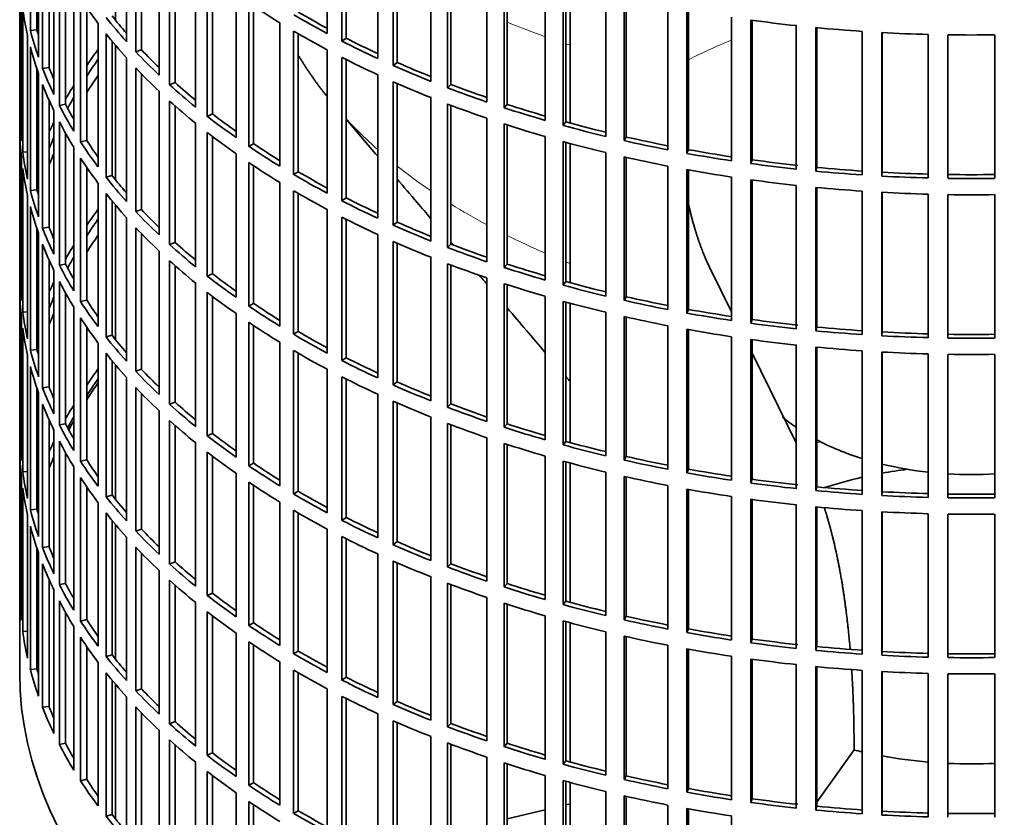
# Model space of a CAD drawing. Header units: millimetres. Extents: x 441 to 1325, y -1124 to 1309.
# Tile 3 of 26: x 1032 to 1181, y -995 to -874. Entities that reach past the tile are written whole.
import ezdxf

# ---------------------------------------------------------------- set-up
doc = ezdxf.new("R2010")
doc.units = ezdxf.units.MM
for name, color, linetype in [('VSI184-254_GIUNT', 7, 'Continuous'), ('VSI344-454_FILTR', 7, 'Continuous'), ('VSI344-454_SUPPO', 7, 'Continuous')]:
    doc.layers.add(name, color=color, linetype=linetype)

# ---------------------------------------------------------------- blocks, each defined once
blk = doc.blocks.new('SE4')
at = {"layer": 'VSI184-254_GIUNT', "color": 7, "linetype": 'Continuous', "lineweight": 35}
for start_param, end_param in [(0.596757, 0.70006), (0.828971, 1.072715), (1.170442, 1.381313), (1.468662, 1.67293)]:
    blk.add_ellipse((1175.92, -923.15), major_axis=(-34.5, 0), ratio=0.57735, start_param=start_param, end_param=end_param, dxfattribs=at)
at = {"layer": 'VSI344-454_FILTR', "color": 7, "linetype": 'Continuous', "lineweight": 35}
for p, q in [((1032.42, -732.91), (1032.42, -972.96)), ((1034.03, -876.13), (1034.03, -854.5)), ((1078.8, -876.57), (1078.8, -854.93)), ((1048.52, -877.8), (1048.52, -856.16)), ((1081.01, -877.72), (1081.01, -856.08)), ((1081.65, -877.28), (1081.65, -856.41)), ((1035.02, -876.03), (1035.02, -857.8)), ((1049.92, -879.32), (1049.92, -857.68)), ((1035.25, -880.13), (1035.25, -858.5)), ((1050.79, -879.03), (1050.79, -858.58)), ((1086.4, -880.33), (1086.4, -858.69)), ((1035.87, -881.82), (1035.87, -860.18)), ((1088.75, -881.39), (1088.75, -859.75)), ((1089.34, -880.92), (1089.34, -860.01)), ((1036.84, -881.68), (1036.84, -862.53)), ((1053.44, -882.84), (1053.44, -861.2)), ((1094.44, -883.78), (1094.44, -862.14)), ((1055.02, -884.3), (1055.02, -862.66)), ((1055.85, -883.97), (1055.85, -863.4)), ((1096.92, -884.74), (1096.92, -863.1)), ((1097.45, -884.25), (1097.45, -863.3)), ((1037.57, -885.76), (1037.57, -864.12)), ((1102.88, -886.89), (1102.88, -865.26)), ((1032.43, -888.7), (1032.43, -867.06)), ((1038.4, -887.41), (1038.4, -865.78)), ((1058.95, -887.66), (1058.95, -866.03)), ((1105.46, -887.75), (1105.46, -866.12)), ((1105.93, -887.24), (1105.93, -866.27)), ((1039.35, -887.24), (1039.35, -867.55)), ((1060.71, -889.06), (1060.71, -867.42)), ((1061.5, -888.7), (1061.5, -868.03)), ((1111.68, -889.66), (1111.68, -868.02)), ((1040.57, -891.28), (1040.57, -869.64)), ((1114.36, -890.42), (1114.36, -868.78)), ((1114.76, -889.89), (1114.76, -868.89)), ((1032.67, -892.76), (1032.67, -871.12)), ((1041.59, -892.89), (1041.59, -871.26)), ((1065.04, -892.26), (1065.04, -870.62)), ((1120.78, -892.07), (1120.78, -870.43)), ((1123.55, -892.71), (1123.55, -871.08)), ((1123.89, -892.17), (1123.89, -871.15)), ((1032.88, -894.48), (1032.88, -872.84)), ((1042.52, -892.68), (1042.52, -872.64)), ((1066.96, -893.58), (1066.96, -871.94)), ((1067.7, -893.19), (1067.7, -872.44)), ((1130.16, -894.1), (1130.16, -872.46)), ((1133, -894.63), (1133, -873)), ((1133.27, -894.08), (1133.27, -873.05)), ((1139.76, -895.75), (1139.76, -874.12)), ((1044.23, -896.66), (1044.23, -875.02)), ((1071.66, -896.59), (1071.66, -874.96)), ((1142.65, -896.17), (1142.65, -874.53)), ((1142.86, -895.61), (1142.86, -874.56)), ((1149.53, -897.01), (1149.53, -875.38)), ((1152.47, -897.31), (1152.47, -875.68)), ((1152.61, -896.74), (1152.61, -875.69)), ((1033.62, -898.51), (1033.62, -876.88)), ((1035.02, -876.03), (1034.03, -876.13)), ((1045.44, -898.23), (1045.44, -876.6)), ((1073.73, -897.83), (1073.73, -876.2)), ((1074.43, -897.42), (1074.43, -876.6)), ((1081.65, -877.28), (1081.01, -877.72)), ((1159.44, -897.88), (1159.44, -876.24)), ((1162.4, -898.06), (1162.4, -876.42)), ((1162.47, -897.48), (1162.47, -876.43)), ((1169.42, -898.34), (1169.42, -876.71)), ((1172.4, -898.4), (1172.4, -876.77)), ((1179.44, -898.4), (1179.44, -876.77)), ((1034.03, -900.22), (1034.03, -878.58)), ((1046.34, -897.98), (1046.34, -877.71)), ((1048.52, -901.88), (1048.52, -880.25)), ((1050.79, -879.03), (1049.92, -879.32)), ((1078.8, -900.65), (1078.8, -879.02)), ((1081.01, -901.81), (1081.01, -880.17)), ((1035.02, -900.12), (1035.02, -881.89)), ((1036.84, -881.68), (1035.87, -881.82)), ((1049.92, -903.4), (1049.92, -881.77)), ((1081.65, -901.36), (1081.65, -880.49)), ((1089.34, -880.92), (1088.75, -881.39)), ((1035.25, -904.22), (1035.25, -882.58)), ((1050.79, -903.12), (1050.79, -882.67)), ((1086.4, -904.42), (1086.4, -882.78)), ((1035.87, -905.9), (1035.87, -884.27)), ((1055.85, -883.97), (1055.02, -884.3)), ((1088.75, -905.48), (1088.75, -883.84)), ((1089.34, -905.01), (1089.34, -884.1)), ((1097.45, -884.25), (1096.92, -884.74)), ((1053.44, -906.92), (1053.44, -885.28)), ((1094.44, -907.86), (1094.44, -886.23)), ((1036.84, -905.76), (1036.84, -886.61)), ((1039.35, -887.24), (1038.4, -887.41)), ((1055.02, -908.38), (1055.02, -886.75)), ((1055.85, -908.06), (1055.85, -887.49)), ((1096.92, -908.83), (1096.92, -887.19)), ((1097.45, -908.34), (1097.45, -887.39)), ((1105.93, -887.24), (1105.46, -887.75)), ((1032.67, -888.69), (1032.43, -888.7)), ((1037.57, -909.85), (1037.57, -888.21)), ((1061.5, -888.7), (1060.71, -889.06)), ((1102.88, -910.98), (1102.88, -889.34)), ((1038.4, -911.5), (1038.4, -889.86)), ((1058.95, -911.75), (1058.95, -890.11)), ((1105.46, -911.84), (1105.46, -890.2)), ((1105.93, -911.33), (1105.93, -890.36)), ((1114.76, -889.89), (1114.36, -890.42)), ((1032.43, -912.79), (1032.43, -891.15)), ((1039.35, -911.32), (1039.35, -891.63)), ((1060.71, -913.14), (1060.71, -891.51)), ((1061.5, -912.79), (1061.5, -892.11)), ((1111.68, -913.75), (1111.68, -892.11)), ((1123.89, -892.17), (1123.55, -892.71)), ((1040.57, -915.36), (1040.57, -893.73)), ((1042.52, -892.68), (1041.59, -892.89)), ((1067.7, -893.19), (1066.96, -893.58)), ((1114.36, -914.5), (1114.36, -892.87)), ((1114.76, -913.97), (1114.76, -892.98)), ((1032.67, -916.84), (1032.67, -895.21)), ((1033.62, -894.43), (1032.88, -894.48)), ((1065.04, -916.34), (1065.04, -894.71)), ((1120.78, -916.15), (1120.78, -894.52)), ((1123.55, -916.8), (1123.55, -895.16)), ((1123.89, -916.26), (1123.89, -895.24)), ((1133.27, -894.08), (1133, -894.63)), ((1041.59, -916.98), (1041.59, -895.34)), ((1042.52, -916.76), (1042.52, -896.73)), ((1066.96, -917.66), (1066.96, -896.03)), ((1067.7, -917.28), (1067.7, -896.52)), ((1130.16, -918.19), (1130.16, -896.55)), ((1142.86, -895.61), (1142.65, -896.17)), ((1152.61, -896.74), (1152.47, -897.31)), ((1032.88, -918.56), (1032.88, -896.92)), ((1046.34, -897.98), (1045.44, -898.23)), ((1074.43, -897.42), (1073.73, -897.83)), ((1133, -918.72), (1133, -897.08)), ((1133.27, -918.17), (1133.27, -897.13)), ((1139.76, -919.84), (1139.76, -898.2)), ((1162.47, -897.48), (1162.4, -898.06)), ((1044.23, -920.75), (1044.23, -899.11)), ((1071.66, -920.68), (1071.66, -899.04)), ((1142.65, -920.26), (1142.65, -898.62)), ((1142.86, -919.69), (1142.86, -898.65)), ((1149.53, -921.1), (1149.53, -899.46)), ((1033.62, -922.6), (1033.62, -900.96)), ((1035.02, -900.12), (1034.03, -900.22)), ((1045.44, -922.32), (1045.44, -900.68)), ((1073.73, -921.92), (1073.73, -900.28)), ((1074.43, -921.5), (1074.43, -900.69)), ((1152.47, -921.4), (1152.47, -899.76)), ((1152.61, -920.83), (1152.61, -899.78)), ((1159.44, -921.97), (1159.44, -900.33)), ((1162.4, -922.15), (1162.4, -900.51)), ((1162.47, -921.57), (1162.47, -900.51)), ((1169.42, -922.43), (1169.42, -900.79)), ((1172.4, -922.49), (1172.4, -900.85)), ((1179.44, -922.49), (1179.44, -900.85)), ((1034.03, -924.31), (1034.03, -902.67)), ((1046.34, -922.07), (1046.34, -901.8)), ((1081.65, -901.36), (1081.01, -901.81)), ((1050.79, -903.12), (1049.92, -903.4)), ((1078.8, -924.74), (1078.8, -903.1)), ((1048.52, -925.97), (1048.52, -904.33)), ((1081.01, -925.89), (1081.01, -904.26)), ((1081.65, -925.45), (1081.65, -904.58)), ((1089.34, -905.01), (1088.75, -905.48)), ((1035.02, -924.21), (1035.02, -905.98)), ((1035.25, -928.31), (1035.25, -906.67)), ((1036.84, -905.76), (1035.87, -905.9)), ((1049.92, -927.49), (1049.92, -905.85)), ((1050.79, -927.2), (1050.79, -906.76)), ((1086.4, -928.5), (1086.4, -906.87)), ((1035.87, -929.99), (1035.87, -908.35)), ((1055.85, -908.06), (1055.02, -908.38)), ((1088.75, -929.56), (1088.75, -907.93)), ((1089.34, -929.1), (1089.34, -908.18)), ((1097.45, -908.34), (1096.92, -908.83)), ((1053.44, -931.01), (1053.44, -909.37)), ((1036.84, -929.85), (1036.84, -910.7)), ((1039.35, -911.32), (1038.4, -911.5)), ((1055.02, -932.47), (1055.02, -910.83)), ((1055.85, -932.15), (1055.85, -911.57)), ((1094.44, -931.95), (1094.44, -910.31)), ((1096.92, -932.91), (1096.92, -911.28)), ((1097.45, -932.42), (1097.45, -911.48)), ((1105.93, -911.33), (1105.46, -911.84)), ((1032.67, -912.78), (1032.43, -912.79)), ((1037.57, -933.93), (1037.57, -912.29)), ((1061.5, -912.79), (1060.71, -913.14)), ((1038.4, -935.59), (1038.4, -913.95)), ((1058.95, -935.84), (1058.95, -914.2)), ((1102.88, -935.07), (1102.88, -913.43)), ((1105.46, -935.93), (1105.46, -914.29)), ((1105.93, -935.42), (1105.93, -914.44)), ((1114.76, -913.97), (1114.36, -914.5)), ((1032.43, -936.87), (1032.43, -915.23)), ((1039.35, -935.41), (1039.35, -915.72)), ((1060.71, -937.23), (1060.71, -915.59)), ((1042.52, -916.76), (1041.59, -916.98)), ((1061.5, -936.87), (1061.5, -916.2)), ((1067.7, -917.28), (1066.96, -917.66)), ((1111.68, -937.83), (1111.68, -916.2)), ((1114.36, -938.59), (1114.36, -916.95)), ((1114.76, -938.06), (1114.76, -917.06)), ((1123.89, -916.26), (1123.55, -916.8)), ((1033.62, -918.52), (1032.88, -918.56)), ((1040.57, -939.45), (1040.57, -917.81)), ((1065.04, -940.43), (1065.04, -918.79)), ((1120.78, -940.24), (1120.78, -918.6)), ((1133.27, -918.17), (1133, -918.72)), ((1032.67, -940.93), (1032.67, -919.29)), ((1041.59, -941.07), (1041.59, -919.43)), ((1066.96, -941.75), (1066.96, -920.11)), ((1123.55, -940.89), (1123.55, -919.25)), ((1123.89, -940.34), (1123.89, -919.33)), ((1142.86, -919.69), (1142.65, -920.26)), ((1032.88, -942.65), (1032.88, -921.01)), ((1042.52, -940.85), (1042.52, -920.82)), ((1067.7, -941.36), (1067.7, -920.61)), ((1074.43, -921.5), (1073.73, -921.92)), ((1130.16, -942.28), (1130.16, -920.64)), ((1133, -942.81), (1133, -921.17)), ((1133.27, -942.25), (1133.27, -921.22)), ((1152.61, -920.83), (1152.47, -921.4)), ((1162.47, -921.57), (1162.4, -922.15)), ((1044.23, -944.83), (1044.23, -923.2)), ((1046.34, -922.07), (1045.44, -922.32)), ((1071.66, -944.77), (1071.66, -923.13)), ((1139.76, -943.93), (1139.76, -922.29)), ((1142.65, -944.34), (1142.65, -922.71)), ((1142.86, -943.78), (1142.86, -922.73)), ((1035.02, -924.21), (1034.03, -924.31)), ((1045.44, -946.41), (1045.44, -924.77)), ((1073.73, -946.01), (1073.73, -924.37)), ((1074.43, -945.59), (1074.43, -924.77)), ((1149.53, -945.19), (1149.53, -923.55)), ((1152.47, -945.49), (1152.47, -923.85)), ((1152.61, -944.92), (1152.61, -923.86)), ((1159.44, -946.05), (1159.44, -924.42)), ((1162.4, -946.23), (1162.4, -924.6)), ((1162.47, -945.66), (1162.47, -924.6)), ((1169.42, -946.52), (1169.42, -924.88)), ((1172.4, -946.58), (1172.4, -924.94)), ((1179.44, -946.58), (1179.44, -924.94)), ((1033.62, -946.69), (1033.62, -925.05)), ((1046.34, -946.15), (1046.34, -925.88)), ((1081.65, -925.45), (1081.01, -925.89)), ((1034.03, -948.39), (1034.03, -926.76)), ((1050.79, -927.2), (1049.92, -927.49)), ((1078.8, -948.83), (1078.8, -927.19)), ((1048.52, -950.06), (1048.52, -928.42)), ((1081.01, -949.98), (1081.01, -928.34)), ((1081.65, -949.54), (1081.65, -928.67)), ((1089.34, -929.1), (1088.75, -929.56)), ((1035.02, -948.29), (1035.02, -930.06)), ((1035.25, -952.39), (1035.25, -930.76)), ((1036.84, -929.85), (1035.87, -929.99)), ((1049.92, -951.58), (1049.92, -929.94)), ((1050.79, -951.29), (1050.79, -930.84)), ((1055.85, -932.15), (1055.02, -932.47)), ((1086.4, -952.59), (1086.4, -930.95)), ((1088.75, -953.65), (1088.75, -932.01)), ((1089.34, -953.18), (1089.34, -932.27)), ((1035.87, -954.08), (1035.87, -932.44)), ((1053.44, -955.1), (1053.44, -933.46)), ((1097.45, -932.42), (1096.92, -932.91)), ((1036.84, -953.94), (1036.84, -934.79)), ((1055.02, -956.56), (1055.02, -934.92)), ((1094.44, -956.04), (1094.44, -934.4)), ((1096.92, -957), (1096.92, -935.36)), ((1037.57, -958.02), (1037.57, -936.38)), ((1039.35, -935.41), (1038.4, -935.59)), ((1055.85, -956.23), (1055.85, -935.66)), ((1097.45, -956.51), (1097.45, -935.56)), ((1105.93, -935.42), (1105.46, -935.93)), ((1032.67, -936.87), (1032.43, -936.87)), ((1038.4, -959.67), (1038.4, -938.04)), ((1058.95, -959.92), (1058.95, -938.29)), ((1061.5, -936.87), (1060.71, -937.23)), ((1102.88, -959.15), (1102.88, -937.52)), ((1114.76, -938.06), (1114.36, -938.59)), ((1032.43, -960.96), (1032.43, -939.32)), ((1039.35, -959.5), (1039.35, -939.81)), ((1060.71, -961.32), (1060.71, -939.68)), ((1105.46, -960.01), (1105.46, -938.38)), ((1105.93, -959.5), (1105.93, -938.53)), ((1042.52, -940.85), (1041.59, -941.07)), ((1061.5, -960.96), (1061.5, -940.29)), ((1111.68, -961.92), (1111.68, -940.28)), ((1114.36, -962.68), (1114.36, -941.04)), ((1114.76, -962.15), (1114.76, -941.15)), ((1123.89, -940.34), (1123.55, -940.89)), ((1033.62, -942.6), (1032.88, -942.65)), ((1040.57, -963.54), (1040.57, -941.9)), ((1067.7, -941.36), (1066.96, -941.75)), ((1120.78, -964.33), (1120.78, -942.69)), ((1133.27, -942.25), (1133, -942.81)), ((1032.67, -965.02), (1032.67, -943.38)), ((1041.59, -965.15), (1041.59, -943.52)), ((1065.04, -964.52), (1065.04, -942.88)), ((1066.96, -965.84), (1066.96, -944.2)), ((1123.55, -964.97), (1123.55, -943.34)), ((1123.89, -964.43), (1123.89, -943.41)), ((1142.86, -943.78), (1142.65, -944.34)), ((1032.88, -966.74), (1032.88, -945.1)), ((1042.52, -964.94), (1042.52, -944.9)), ((1067.7, -965.45), (1067.7, -944.7)), ((1074.43, -945.59), (1073.73, -946.01)), ((1130.16, -966.36), (1130.16, -944.72)), ((1133, -966.89), (1133, -945.26)), ((1133.27, -966.34), (1133.27, -945.31)), ((1152.61, -944.92), (1152.47, -945.49)), ((1162.47, -945.66), (1162.4, -946.23)), ((1046.34, -946.15), (1045.44, -946.41)), ((1071.66, -968.85), (1071.66, -947.22)), ((1139.76, -968.01), (1139.76, -946.38)), ((1142.65, -968.43), (1142.65, -946.79)), ((1142.86, -967.87), (1142.86, -946.82)), ((1035.02, -948.29), (1034.03, -948.39)), ((1044.23, -968.92), (1044.23, -947.28)), ((1073.73, -970.09), (1073.73, -948.46)), ((1149.53, -969.27), (1149.53, -947.64)), ((1152.47, -969.57), (1152.47, -947.94)), ((1152.61, -969), (1152.61, -947.95)), ((1159.44, -970.14), (1159.44, -948.5)), ((1162.4, -970.32), (1162.4, -948.68)), ((1162.47, -969.74), (1162.47, -948.69)), ((1033.62, -970.77), (1033.62, -949.14)), ((1045.44, -970.49), (1045.44, -948.86)), ((1046.34, -970.24), (1046.34, -949.97)), ((1074.43, -969.68), (1074.43, -948.86)), ((1081.65, -949.54), (1081.01, -949.98)), ((1169.42, -970.6), (1169.42, -948.97)), ((1172.4, -970.66), (1172.4, -949.03)), ((1179.44, -970.66), (1179.44, -949.03)), ((1034.03, -972.48), (1034.03, -950.84)), ((1050.79, -951.29), (1049.92, -951.58)), ((1078.8, -972.91), (1078.8, -951.28)), ((1048.52, -974.14), (1048.52, -952.51)), ((1081.01, -974.07), (1081.01, -952.43)), ((1081.65, -973.62), (1081.65, -952.75)), ((1089.34, -953.18), (1088.75, -953.65)), ((1035.02, -972.38), (1035.02, -954.15)), ((1036.84, -953.94), (1035.87, -954.08)), ((1049.92, -975.66), (1049.92, -954.03)), ((1035.25, -976.48), (1035.25, -954.84)), ((1050.79, -975.38), (1050.79, -954.93)), ((1086.4, -976.68), (1086.4, -955.04)), ((1088.75, -977.74), (1088.75, -956.1)), ((1035.87, -978.16), (1035.87, -956.53)), ((1053.44, -979.18), (1053.44, -957.54)), ((1055.85, -956.23), (1055.02, -956.56)), ((1089.34, -977.27), (1089.34, -956.36)), ((1097.45, -956.51), (1096.92, -957)), ((1036.84, -978.02), (1036.84, -958.87)), ((1055.02, -980.64), (1055.02, -959.01)), ((1094.44, -980.12), (1094.44, -958.49)), ((1037.57, -982.11), (1037.57, -960.47)), ((1039.35, -959.5), (1038.4, -959.67)), ((1055.85, -980.32), (1055.85, -959.75)), ((1096.92, -981.09), (1096.92, -959.45)), ((1097.45, -980.6), (1097.45, -959.65)), ((1105.93, -959.5), (1105.46, -960.01)), ((1032.67, -960.95), (1032.43, -960.96)), ((1061.5, -960.96), (1060.71, -961.32)), ((1102.88, -983.24), (1102.88, -961.6)), ((1038.4, -983.76), (1038.4, -962.12)), ((1058.95, -984.01), (1058.95, -962.37)), ((1105.46, -984.1), (1105.46, -962.46)), ((1105.93, -983.59), (1105.93, -962.62)), ((1114.76, -962.15), (1114.36, -962.68)), ((1039.35, -983.58), (1039.35, -963.89)), ((1042.52, -964.94), (1041.59, -965.15)), ((1060.71, -985.4), (1060.71, -963.77)), ((1061.5, -985.05), (1061.5, -964.37)), ((1111.68, -986.01), (1111.68, -964.37)), ((1123.89, -964.43), (1123.55, -964.97)), ((1040.57, -987.62), (1040.57, -965.99)), ((1067.7, -965.45), (1066.96, -965.84)), ((1114.36, -986.76), (1114.36, -965.13)), ((1114.76, -986.23), (1114.76, -965.24)), ((1133.27, -966.34), (1133, -966.89)), ((1033.62, -966.69), (1032.88, -966.74)), ((1041.59, -989.24), (1041.59, -967.6)), ((1065.04, -988.6), (1065.04, -966.97)), ((1120.78, -988.41), (1120.78, -966.78)), ((1123.55, -989.06), (1123.55, -967.42)), ((1123.89, -988.52), (1123.89, -967.5)), ((1142.86, -967.87), (1142.65, -968.43)), ((1042.52, -989.02), (1042.52, -968.99)), ((1066.96, -989.92), (1066.96, -968.29)), ((1067.7, -989.54), (1067.7, -968.78)), ((1130.16, -990.45), (1130.16, -968.81)), ((1133, -990.98), (1133, -969.34)), ((1133.27, -990.43), (1133.27, -969.39)), ((1152.61, -969), (1152.47, -969.57)), ((1046.34, -970.24), (1045.44, -970.49)), ((1074.43, -969.68), (1073.73, -970.09)), ((1139.76, -992.1), (1139.76, -970.46)), ((1142.65, -992.52), (1142.65, -970.88)), ((1142.86, -991.95), (1142.86, -970.91)), ((1162.47, -969.74), (1162.4, -970.32)), ((1035.02, -972.38), (1034.03, -972.48)), ((1044.23, -993.01), (1044.23, -971.37)), ((1071.66, -992.94), (1071.66, -971.3)), ((1149.53, -993.36), (1149.53, -971.72)), ((1152.47, -993.66), (1152.47, -972.02)), ((1152.61, -993.09), (1152.61, -972.04)), ((1045.44, -994.58), (1045.44, -972.94)), ((1073.73, -994.18), (1073.73, -972.54)), ((1074.43, -993.76), (1074.43, -972.95)), ((1081.65, -973.62), (1081.01, -974.07)), ((1159.44, -994.23), (1159.44, -972.59)), ((1162.4, -994.41), (1162.4, -972.77)), ((1162.47, -993.83), (1162.47, -972.77)), ((1169.42, -994.69), (1169.42, -973.05)), ((1172.4, -994.75), (1172.4, -973.11)), ((1179.44, -994.75), (1179.44, -973.11)), ((1046.34, -994.33), (1046.34, -974.06)), ((1050.79, -975.38), (1049.92, -975.66)), ((1078.8, -997), (1078.8, -975.36)), ((1048.52, -998.23), (1048.52, -976.59)), ((1081.01, -998.15), (1081.01, -976.52)), ((1081.65, -997.71), (1081.65, -976.84)), ((1036.84, -978.02), (1035.87, -978.16)), ((1049.92, -999.75), (1049.92, -978.11)), ((1089.34, -977.27), (1088.75, -977.74)), ((1050.79, -999.46), (1050.79, -979.02)), ((1086.4, -1000.76), (1086.4, -979.13)), ((1055.85, -980.32), (1055.02, -980.64)), ((1088.75, -1001.82), (1088.75, -980.19)), ((1089.34, -1001.36), (1089.34, -980.44)), ((1097.45, -980.6), (1096.92, -981.09)), ((1053.44, -1003.27), (1053.44, -981.63)), ((1094.44, -1004.21), (1094.44, -982.57)), ((1039.35, -983.58), (1038.4, -983.76)), ((1055.02, -1004.73), (1055.02, -983.09)), ((1055.85, -1004.41), (1055.85, -983.83)), ((1096.92, -1005.17), (1096.92, -983.54)), ((1097.45, -1004.68), (1097.45, -983.74)), ((1105.93, -983.59), (1105.46, -984.1)), ((1061.5, -985.05), (1060.71, -985.4)), ((1102.88, -1007.33), (1102.88, -985.69)), ((1058.95, -1008.1), (1058.95, -986.46)), ((1105.46, -1008.19), (1105.46, -986.55)), ((1105.93, -1007.68), (1105.93, -986.7)), ((1114.76, -986.23), (1114.36, -986.76)), ((1060.71, -1009.49), (1060.71, -987.85)), ((1061.5, -1009.13), (1061.5, -988.46)), ((1111.68, -1010.09), (1111.68, -988.46)), ((1123.89, -988.52), (1123.55, -989.06)), ((1042.52, -989.02), (1041.59, -989.24)), ((1067.7, -989.54), (1066.96, -989.92)), ((1114.36, -1010.85), (1114.36, -989.21)), ((1114.76, -1010.32), (1114.76, -989.32)), ((1065.04, -1012.69), (1065.04, -991.05)), ((1120.78, -1012.5), (1120.78, -990.86)), ((1123.55, -1013.15), (1123.55, -991.51)), ((1123.89, -1012.6), (1123.89, -991.59)), ((1133.27, -990.43), (1133, -990.98)), ((1066.96, -1014.01), (1066.96, -992.37)), ((1067.7, -1013.62), (1067.7, -992.87)), ((1130.16, -1014.54), (1130.16, -992.9)), ((1142.86, -991.95), (1142.65, -992.52)), ((1152.61, -993.09), (1152.47, -993.66)), ((1046.34, -994.33), (1045.44, -994.58)), ((1074.43, -993.76), (1073.73, -994.18)), ((1133, -1015.07), (1133, -993.43)), ((1133.27, -1014.51), (1133.27, -993.48)), ((1139.76, -1016.19), (1139.76, -994.55)), ((1162.47, -993.83), (1162.4, -994.41))]:
    blk.add_line(p, q, dxfattribs=at)
for centre, radius, start, end in [((1175.92, -628.29), 248.5, 269.189, 270.811), ((1175.92, -651.08), 246.77, 269.1833, 270.8167), ((1175.92, -649.93), 248.5, 269.189, 270.811), ((1175.92, -652.38), 248.5, 269.189, 270.811), ((1175.92, -675.17), 246.77, 269.1833, 270.8167), ((1175.92, -674.01), 248.5, 269.189, 270.811), ((1175.92, -676.46), 248.5, 269.189, 270.811), ((1175.92, -699.26), 246.77, 269.1833, 270.8167), ((1175.92, -698.1), 248.5, 269.189, 270.811), ((1175.92, -700.55), 248.5, 269.189, 270.811), ((1175.92, -723.34), 246.77, 269.1833, 270.8167), ((1175.92, -722.19), 248.5, 269.189, 270.811), ((1175.92, -724.64), 248.5, 269.189, 270.811), ((1175.92, -747.43), 246.77, 269.1833, 270.8167)]:
    blk.add_arc(centre, radius, start, end, dxfattribs=at)
for centre, major_axis, start_param, end_param in [((1175.92, -842.11), (-143.5, 0), 0.359458, 0.408487), ((1175.92, -866.2), (-143.5, 0), 0.080205, 0.129234), ((1175.92, -818.03), (-143.5, 0), 0.708524, 0.757553), ((1175.92, -839.66), (-143.5, 0), 0.429271, 0.4783), ((1175.92, -839.66), (-142.5, 0), 0.429099, 0.464583), ((1175.92, -815.58), (-143.5, 0), 0.778337, 0.827366), ((1175.92, -815.58), (-142.5, 0), 0.778165, 0.820895), ((1175.92, -887.84), (-142.5, 0), -0.160582, -0.149846), ((1175.92, -793.94), (-143.5, 0), 1.336842, 1.385871), ((1175.92, -793.94), (-143.5, 0), 1.406655, 1.455685), ((1175.92, -863.75), (-143.5, 0), 0.150018, 0.199048), ((1175.92, -863.75), (-142.5, 0), 0.149846, 0.160582), ((1175.92, -842.11), (-143.5, 0), 0.429271, 0.4783), ((1175.92, -818.03), (-143.5, 0), 0.778337, 0.827366), ((1175.92, -815.58), (-142.5, 0), 0.847978, 0.891566), ((1175.92, -793.94), (-143.5, 0), 1.476469, 1.525498), ((1175.92, -866.2), (-143.5, 0), 0.150018, 0.199048), ((1175.92, -815.58), (-143.5, 0), 0.84815, 0.897179), ((1175.92, -911.92), (-143.5, 0), -0.408487, -0.377404), ((1175.92, -839.66), (-143.5, 0), 0.499084, 0.548113), ((1175.92, -839.66), (-142.5, 0), 0.498912, 0.536508), ((1175.92, -818.03), (-143.5, 0), 0.84815, 0.897179), ((1175.92, -863.75), (-143.5, 0), 0.219831, 0.268861), ((1175.92, -863.75), (-142.5, 0), 0.219659, 0.242088), ((1175.92, -911.92), (-142.5, 0), -0.391958, -0.359286), ((1175.92, -842.11), (-143.5, 0), 0.499084, 0.548113), ((1175.92, -815.58), (-143.5, 0), 0.917963, 0.966992), ((1175.92, -815.58), (-142.5, 0), 0.917791, 0.962144), ((1175.92, -914.37), (-142.5, 0), -0.391958, -0.359286), ((1175.92, -866.2), (-143.5, 0), 0.219831, 0.268861), ((1175.92, -911.92), (-143.5, 0), -0.338674, -0.312019), ((1175.92, -839.66), (-143.5, 0), 0.568897, 0.617927), ((1175.92, -839.66), (-142.5, 0), 0.568725, 0.607984), ((1175.92, -818.03), (-143.5, 0), 0.917963, 0.966992), ((1175.92, -815.58), (-143.5, 0), 0.987776, 1.036806), ((1175.92, -815.58), (-142.5, 0), 0.987604, 1.032651), ((1175.92, -911.92), (-142.5, 0), -0.318152, -0.297119), ((1175.92, -863.75), (-143.5, 0), 0.289645, 0.338674), ((1175.92, -863.75), (-142.5, 0), 0.289473, 0.318152), ((1175.92, -842.11), (-143.5, 0), 0.568897, 0.617927), ((1175.92, -818.03), (-143.5, 0), 0.987776, 1.036806), ((1175.92, -815.58), (-143.5, 0), 1.057589, 1.106619), ((1175.92, -815.58), (-142.5, 0), 1.057417, 1.103102), ((1175.92, -887.84), (-143.5, 0), 0.010392, 0.059421), ((1175.92, -839.66), (-143.5, 0), 0.63871, 0.68774), ((1175.92, -839.66), (-142.5, 0), 0.638538, 0.679153), ((1175.92, -911.92), (-143.5, 0), -0.268861, -0.248955), ((1175.92, -866.2), (-143.5, 0), 0.289645, 0.338674), ((1175.92, -818.03), (-143.5, 0), 1.057589, 1.106619), ((1175.92, -815.58), (-143.5, 0), 1.127403, 1.176432), ((1175.92, -815.58), (-142.5, 0), 1.127231, 1.17351), ((1175.92, -890.29), (-143.5, 0), 0.010392, 0.059421), ((1175.92, -911.92), (-142.5, 0), -0.242088, -0.219659), ((1175.92, -842.11), (-143.5, 0), 0.63871, 0.68774), ((1175.92, -815.58), (-142.5, 0), 1.197044, 1.243883), ((1175.92, -863.75), (-143.5, 0), 0.359458, 0.408487), ((1175.92, -863.75), (-142.5, 0), 0.359286, 0.391958), ((1175.92, -839.66), (-143.5, 0), 0.708524, 0.757553), ((1175.92, -839.66), (-142.5, 0), 0.708352, 0.750104), ((1175.92, -818.03), (-143.5, 0), 1.127403, 1.176432), ((1175.92, -815.58), (-143.5, 0), 1.197216, 1.246245), ((1175.92, -887.84), (-143.5, 0), 0.080205, 0.129234), ((1175.92, -914.37), (-142.5, 0), -0.242088, -0.219659), ((1175.92, -818.03), (-143.5, 0), 1.197216, 1.246245), ((1175.92, -815.58), (-143.5, 0), 1.267029, 1.316058), ((1175.92, -815.58), (-142.5, 0), 1.266857, 1.314231), ((1175.92, -911.92), (-143.5, 0), -0.199048, -0.190533), ((1175.92, -866.2), (-143.5, 0), 0.359458, 0.408487), ((1175.92, -842.11), (-143.5, 0), 0.708524, 0.757553), ((1175.92, -815.58), (-143.5, 0), 1.336842, 1.385871), ((1175.92, -815.58), (-142.5, 0), 1.33667, 1.386044), ((1175.92, -815.58), (-142.5, 0), 1.406483, 1.455857), ((1175.92, -890.29), (-143.5, 0), 0.080205, 0.129234), ((1175.92, -863.75), (-143.5, 0), 0.429271, 0.4783), ((1175.92, -863.75), (-142.5, 0), 0.429099, 0.464583), ((1175.92, -839.66), (-143.5, 0), 0.778337, 0.827366), ((1175.92, -839.66), (-142.5, 0), 0.778165, 0.820895), ((1175.92, -818.03), (-143.5, 0), 1.267029, 1.316058), ((1175.92, -815.58), (-143.5, 0), 1.406655, 1.455685), ((1175.92, -815.58), (-143.5, 0), 1.476469, 1.525498), ((1175.92, -815.58), (-142.5, 0), 1.476296, 1.52567), ((1175.92, -911.92), (-142.5, 0), -0.160582, -0.149846), ((1175.92, -818.03), (-143.5, 0), 1.336842, 1.385871), ((1175.92, -887.84), (-143.5, 0), 0.150018, 0.199048), ((1175.92, -887.84), (-142.5, 0), 0.149846, 0.160582), ((1175.92, -866.2), (-143.5, 0), 0.429271, 0.4783), ((1175.92, -842.11), (-143.5, 0), 0.778337, 0.827366), ((1175.92, -818.03), (-143.5, 0), 1.406655, 1.455685), ((1175.92, -818.03), (-143.5, 0), 1.476469, 1.525498), ((1175.92, -890.29), (-143.5, 0), 0.150018, 0.199048), ((1175.92, -839.66), (-143.5, 0), 0.84815, 0.897179), ((1175.92, -839.66), (-142.5, 0), 0.847978, 0.891566), ((1175.92, -936.01), (-143.5, 0), -0.408487, -0.377404), ((1175.92, -863.75), (-143.5, 0), 0.499084, 0.548113), ((1175.92, -863.75), (-142.5, 0), 0.498912, 0.536508), ((1175.92, -936.01), (-142.5, 0), -0.391958, -0.359286), ((1175.92, -842.11), (-143.5, 0), 0.84815, 0.897179), ((1175.92, -839.66), (-143.5, 0), 0.917963, 0.966992), ((1175.92, -839.66), (-142.5, 0), 0.917791, 0.962144), ((1175.92, -887.84), (-143.5, 0), 0.219831, 0.268861), ((1175.92, -887.84), (-142.5, 0), 0.219659, 0.242088), ((1175.92, -938.46), (-142.5, 0), -0.391958, -0.359286), ((1175.92, -866.2), (-143.5, 0), 0.499084, 0.548113), ((1175.92, -890.29), (-143.5, 0), 0.219831, 0.268861), ((1175.92, -936.01), (-143.5, 0), -0.338674, -0.312019), ((1175.92, -863.75), (-143.5, 0), 0.568897, 0.617927), ((1175.92, -863.75), (-142.5, 0), 0.568725, 0.607984), ((1175.92, -842.11), (-143.5, 0), 0.917963, 0.966992), ((1175.92, -839.66), (-142.5, 0), 0.987604, 1.032651), ((1175.92, -839.66), (-143.5, 0), 0.987776, 1.036806), ((1175.92, -887.84), (-143.5, 0), 0.289645, 0.338674), ((1175.92, -887.84), (-142.5, 0), 0.289473, 0.318152), ((1175.92, -936.01), (-142.5, 0), -0.318152, -0.297119), ((1175.92, -866.2), (-143.5, 0), 0.568897, 0.617927), ((1175.92, -842.11), (-143.5, 0), 0.987776, 1.036806), ((1175.92, -839.66), (-142.5, 0), 1.057417, 1.103102), ((1175.92, -911.92), (-143.5, 0), 0.010392, 0.059421), ((1175.92, -863.75), (-142.5, 0), 0.638538, 0.679153), ((1175.92, -839.66), (-143.5, 0), 1.057589, 1.106619), ((1175.92, -936.01), (-143.5, 0), -0.268861, -0.248955), ((1175.92, -890.29), (-143.5, 0), 0.289645, 0.338674), ((1175.92, -863.75), (-143.5, 0), 0.63871, 0.68774), ((1175.92, -842.11), (-143.5, 0), 1.057589, 1.106619), ((1175.92, -839.66), (-143.5, 0), 1.127403, 1.176432), ((1175.92, -839.66), (-142.5, 0), 1.127231, 1.17351), ((1175.92, -914.37), (-143.5, 0), 0.010392, 0.059421), ((1175.92, -866.2), (-143.5, 0), 0.63871, 0.68774), ((1175.92, -936.01), (-142.5, 0), -0.242088, -0.219659), ((1175.92, -887.84), (-143.5, 0), 0.359458, 0.408487), ((1175.92, -887.84), (-142.5, 0), 0.359286, 0.391958), ((1175.92, -863.75), (-142.5, 0), 0.708352, 0.750104), ((1175.92, -842.11), (-143.5, 0), 1.127403, 1.176432), ((1175.92, -839.66), (-143.5, 0), 1.197216, 1.246245), ((1175.92, -839.66), (-142.5, 0), 1.197044, 1.243883), ((1175.92, -911.92), (-143.5, 0), 0.080205, 0.129234), ((1175.92, -938.46), (-142.5, 0), -0.242088, -0.219659), ((1175.92, -863.75), (-143.5, 0), 0.708524, 0.757553), ((1175.92, -839.66), (-143.5, 0), 1.267029, 1.316058), ((1175.92, -839.66), (-142.5, 0), 1.266857, 1.314231), ((1175.92, -936.01), (-143.5, 0), -0.199048, -0.190533), ((1175.92, -890.29), (-143.5, 0), 0.359458, 0.408487), ((1175.92, -866.2), (-143.5, 0), 0.708524, 0.757553), ((1175.92, -842.11), (-143.5, 0), 1.197216, 1.246245), ((1175.92, -839.66), (-143.5, 0), 1.336842, 1.385871), ((1175.92, -839.66), (-142.5, 0), 1.33667, 1.386044), ((1175.92, -914.37), (-143.5, 0), 0.080205, 0.129234), ((1175.92, -863.75), (-143.5, 0), 0.778337, 0.827366), ((1175.92, -863.75), (-142.5, 0), 0.778165, 0.820895), ((1175.92, -842.11), (-143.5, 0), 1.267029, 1.316058), ((1175.92, -839.66), (-143.5, 0), 1.406655, 1.455685), ((1175.92, -839.66), (-142.5, 0), 1.406483, 1.455857), ((1175.92, -839.66), (-142.5, 0), 1.476296, 1.52567), ((1175.92, -936.01), (-142.5, 0), -0.160582, -0.149846), ((1175.92, -887.84), (-143.5, 0), 0.429271, 0.4783), ((1175.92, -887.84), (-142.5, 0), 0.429099, 0.464583), ((1175.92, -842.11), (-143.5, 0), 1.336842, 1.385871), ((1175.92, -839.66), (-143.5, 0), 1.476469, 1.525498), ((1175.92, -911.92), (-143.5, 0), 0.150018, 0.199048), ((1175.92, -911.92), (-142.5, 0), 0.149846, 0.160582), ((1175.92, -890.29), (-143.5, 0), 0.429271, 0.4783), ((1175.92, -866.2), (-143.5, 0), 0.778337, 0.827366), ((1175.92, -842.11), (-143.5, 0), 1.406655, 1.455685), ((1175.92, -842.11), (-143.5, 0), 1.476469, 1.525498), ((1175.92, -863.75), (-143.5, 0), 0.84815, 0.897179), ((1175.92, -863.75), (-142.5, 0), 0.847978, 0.891566), ((1175.92, -914.37), (-143.5, 0), 0.150018, 0.199048), ((1175.92, -960.1), (-143.5, 0), -0.408487, -0.377404), ((1175.92, -887.84), (-143.5, 0), 0.499084, 0.548113), ((1175.92, -887.84), (-142.5, 0), 0.498912, 0.536508), ((1175.92, -960.1), (-142.5, 0), -0.391958, -0.359286), ((1175.92, -866.2), (-143.5, 0), 0.84815, 0.897179), ((1175.92, -863.75), (-142.5, 0), 0.917791, 0.962144), ((1175.92, -911.92), (-143.5, 0), 0.219831, 0.268861), ((1175.92, -911.92), (-142.5, 0), 0.219659, 0.242088), ((1175.92, -890.29), (-143.5, 0), 0.499084, 0.548113), ((1175.92, -863.75), (-143.5, 0), 0.917963, 0.966992), ((1175.92, -887.84), (-142.5, 0), 0.568725, 0.607984), ((1175.92, -866.2), (-143.5, 0), 0.917963, 0.966992), ((1175.92, -914.37), (-143.5, 0), 0.219831, 0.268861), ((1175.92, -960.1), (-143.5, 0), -0.338674, -0.312019), ((1175.92, -887.84), (-143.5, 0), 0.568897, 0.617927), ((1175.92, -863.75), (-143.5, 0), 0.987776, 1.036806), ((1175.92, -863.75), (-142.5, 0), 0.987604, 1.032651), ((1175.92, -960.1), (-142.5, 0), -0.318152, -0.297119), ((1175.92, -890.29), (-143.5, 0), 0.568897, 0.617927), ((1175.92, -866.2), (-143.5, 0), 0.987776, 1.036806), ((1175.92, -911.92), (-143.5, 0), 0.289645, 0.338674), ((1175.92, -911.92), (-142.5, 0), 0.289473, 0.318152), ((1175.92, -863.75), (-143.5, 0), 1.057589, 1.106619), ((1175.92, -863.75), (-142.5, 0), 1.057417, 1.103102), ((1175.92, -936.01), (-143.5, 0), 0.010392, 0.059421), ((1175.92, -960.1), (-143.5, 0), -0.268861, -0.248955), ((1175.92, -914.37), (-143.5, 0), 0.289645, 0.338674), ((1175.92, -887.84), (-143.5, 0), 0.63871, 0.68774), ((1175.92, -887.84), (-142.5, 0), 0.638538, 0.679153), ((1175.92, -863.75), (-142.5, 0), 1.127231, 1.17351), ((1175.92, -938.46), (-143.5, 0), 0.010392, 0.059421), ((1175.92, -890.29), (-143.5, 0), 0.63871, 0.68774), ((1175.92, -866.2), (-143.5, 0), 1.057589, 1.106619), ((1175.92, -863.75), (-143.5, 0), 1.127403, 1.176432), ((1175.92, -960.1), (-142.5, 0), -0.242088, -0.219659), ((1175.92, -911.92), (-143.5, 0), 0.359458, 0.408487), ((1175.92, -911.92), (-142.5, 0), 0.359286, 0.391958), ((1175.92, -866.2), (-143.5, 0), 1.127403, 1.176432), ((1175.92, -863.75), (-143.5, 0), 1.197216, 1.246245), ((1175.92, -863.75), (-142.5, 0), 1.197044, 1.243883), ((1175.92, -936.01), (-143.5, 0), 0.080205, 0.129234), ((1175.92, -887.84), (-143.5, 0), 0.708524, 0.757553), ((1175.92, -887.84), (-142.5, 0), 0.708352, 0.750104), ((1175.92, -863.75), (-142.5, 0), 1.266857, 1.314231), ((1175.92, -960.1), (-143.5, 0), -0.199048, -0.190533), ((1175.92, -914.37), (-143.5, 0), 0.359458, 0.408487), ((1175.92, -890.29), (-143.5, 0), 0.708524, 0.757553), ((1175.92, -866.2), (-143.5, 0), 1.197216, 1.246245), ((1175.92, -863.75), (-143.5, 0), 1.267029, 1.316058), ((1175.92, -863.75), (-142.5, 0), 1.33667, 1.386044), ((1175.92, -938.46), (-143.5, 0), 0.080205, 0.129234), ((1175.92, -887.84), (-142.5, 0), 0.778165, 0.820895), ((1175.92, -866.2), (-143.5, 0), 1.267029, 1.316058), ((1175.92, -863.75), (-143.5, 0), 1.336842, 1.385871), ((1175.92, -863.75), (-143.5, 0), 1.406655, 1.455685), ((1175.92, -863.75), (-142.5, 0), 1.406483, 1.455857), ((1175.92, -863.75), (-142.5, 0), 1.476296, 1.52567), ((1175.92, -960.1), (-142.5, 0), -0.160582, -0.149846), ((1175.92, -911.92), (-143.5, 0), 0.429271, 0.4783), ((1175.92, -911.92), (-142.5, 0), 0.429099, 0.464583), ((1175.92, -887.84), (-143.5, 0), 0.778337, 0.827366), ((1175.92, -866.2), (-143.5, 0), 1.336842, 1.385871), ((1175.92, -863.75), (-143.5, 0), 1.476469, 1.525498), ((1175.92, -936.01), (-143.5, 0), 0.150018, 0.199048), ((1175.92, -936.01), (-142.5, 0), 0.149846, 0.160582), ((1175.92, -890.29), (-143.5, 0), 0.778337, 0.827366), ((1175.92, -866.2), (-143.5, 0), 1.406655, 1.455685), ((1175.92, -866.2), (-143.5, 0), 1.476469, 1.525498), ((1175.92, -914.37), (-143.5, 0), 0.429271, 0.4783), ((1175.92, -887.84), (-143.5, 0), 0.84815, 0.897179), ((1175.92, -887.84), (-142.5, 0), 0.847978, 0.891566), ((1175.92, -938.46), (-143.5, 0), 0.150018, 0.199048), ((1175.92, -911.92), (-143.5, 0), 0.499084, 0.548113), ((1175.92, -911.92), (-142.5, 0), 0.498912, 0.536508), ((1175.92, -890.29), (-143.5, 0), 0.84815, 0.897179), ((1175.92, -887.84), (-142.5, 0), 0.917791, 0.962144), ((1175.92, -936.01), (-143.5, 0), 0.219831, 0.268861), ((1175.92, -936.01), (-142.5, 0), 0.219659, 0.242088), ((1175.92, -914.37), (-143.5, 0), 0.499084, 0.548113), ((1175.92, -887.84), (-143.5, 0), 0.917963, 0.966992), ((1175.92, -890.29), (-143.5, 0), 0.917963, 0.966992), ((1175.92, -938.46), (-143.5, 0), 0.219831, 0.268861), ((1175.92, -911.92), (-143.5, 0), 0.568897, 0.617927), ((1175.92, -911.92), (-142.5, 0), 0.568725, 0.607984), ((1175.92, -887.84), (-143.5, 0), 0.987776, 1.036806), ((1175.92, -887.84), (-142.5, 0), 0.987604, 1.032651), ((1175.92, -914.37), (-143.5, 0), 0.568897, 0.617927), ((1175.92, -936.01), (-143.5, 0), 0.289645, 0.338674), ((1175.92, -936.01), (-142.5, 0), 0.289473, 0.318152), ((1175.92, -890.29), (-143.5, 0), 0.987776, 1.036806), ((1175.92, -887.84), (-143.5, 0), 1.057589, 1.106619), ((1175.92, -887.84), (-142.5, 0), 1.057417, 1.103102), ((1175.92, -960.1), (-143.5, 0), 0.010392, 0.059421), ((1175.92, -911.92), (-143.5, 0), 0.63871, 0.68774), ((1175.92, -911.92), (-142.5, 0), 0.638538, 0.679153), ((1175.92, -938.46), (-143.5, 0), 0.289645, 0.338674), ((1175.92, -890.29), (-143.5, 0), 1.057589, 1.106619), ((1175.92, -887.84), (-143.5, 0), 1.127403, 1.176432), ((1175.92, -887.84), (-142.5, 0), 1.127231, 1.17351), ((1175.92, -936.01), (-142.5, 0), 0.359286, 0.391958), ((1175.92, -914.37), (-143.5, 0), 0.63871, 0.68774), ((1175.92, -887.84), (-143.5, 0), 1.197216, 1.246245), ((1175.92, -887.84), (-142.5, 0), 1.197044, 1.243883), ((1175.92, -936.01), (-143.5, 0), 0.359458, 0.408487), ((1175.92, -911.92), (-143.5, 0), 0.708524, 0.757553), ((1175.92, -911.92), (-142.5, 0), 0.708352, 0.750104), ((1175.92, -890.29), (-143.5, 0), 1.127403, 1.176432), ((1175.92, -887.84), (-142.5, 0), 1.266857, 1.314231), ((1175.92, -960.1), (-143.5, 0), 0.080205, 0.129234), ((1175.92, -938.46), (-143.5, 0), 0.359458, 0.408487), ((1175.92, -890.29), (-143.5, 0), 1.197216, 1.246245), ((1175.92, -887.84), (-143.5, 0), 1.267029, 1.316058), ((1175.92, -887.84), (-142.5, 0), 1.33667, 1.386044), ((1175.92, -914.37), (-143.5, 0), 0.708524, 0.757553), ((1175.92, -890.29), (-143.5, 0), 1.267029, 1.316058), ((1175.92, -887.84), (-143.5, 0), 1.336842, 1.385871), ((1175.92, -887.84), (-142.5, 0), 1.406483, 1.455857), ((1175.92, -936.01), (-143.5, 0), 0.429271, 0.4783), ((1175.92, -936.01), (-142.5, 0), 0.429099, 0.464583), ((1175.92, -911.92), (-143.5, 0), 0.778337, 0.827366), ((1175.92, -911.92), (-142.5, 0), 0.778165, 0.820895), ((1175.92, -890.29), (-143.5, 0), 1.336842, 1.385871), ((1175.92, -887.84), (-143.5, 0), 1.406655, 1.455685), ((1175.92, -887.84), (-143.5, 0), 1.476469, 1.525498), ((1175.92, -887.84), (-142.5, 0), 1.476296, 1.52567), ((1175.92, -960.1), (-143.5, 0), 0.150018, 0.199048), ((1175.92, -960.1), (-142.5, 0), 0.149846, 0.160582), ((1175.92, -890.29), (-143.5, 0), 1.406655, 1.455685), ((1175.92, -972.96), (143.5, 0), 3.141593, 5.158357), ((1175.92, -938.46), (-143.5, 0), 0.429271, 0.4783), ((1175.92, -914.37), (-143.5, 0), 0.778337, 0.827366), ((1175.92, -911.92), (-142.5, 0), 0.847978, 0.891566), ((1175.92, -890.29), (-143.5, 0), 1.476469, 1.525498), ((1175.92, -936.01), (-142.5, 0), 0.498912, 0.536508), ((1175.92, -911.92), (-143.5, 0), 0.84815, 0.897179), ((1175.92, -936.01), (-143.5, 0), 0.499084, 0.548113), ((1175.92, -914.37), (-143.5, 0), 0.84815, 0.897179), ((1175.92, -960.1), (-143.5, 0), 0.219831, 0.268861), ((1175.92, -960.1), (-142.5, 0), 0.219659, 0.242088), ((1175.92, -938.46), (-143.5, 0), 0.499084, 0.548113), ((1175.92, -911.92), (-143.5, 0), 0.917963, 0.966992), ((1175.92, -911.92), (-142.5, 0), 0.917791, 0.962144), ((1175.92, -936.01), (-143.5, 0), 0.568897, 0.617927), ((1175.92, -936.01), (-142.5, 0), 0.568725, 0.607984), ((1175.92, -914.37), (-143.5, 0), 0.917963, 0.966992), ((1175.92, -911.92), (-143.5, 0), 0.987776, 1.036806), ((1175.92, -911.92), (-142.5, 0), 0.987604, 1.032651), ((1175.92, -960.1), (-143.5, 0), 0.289645, 0.338674), ((1175.92, -960.1), (-142.5, 0), 0.289473, 0.318152), ((1175.92, -938.46), (-143.5, 0), 0.568897, 0.617927), ((1175.92, -914.37), (-143.5, 0), 0.987776, 1.036806), ((1175.92, -911.92), (-143.5, 0), 1.057589, 1.106619), ((1175.92, -911.92), (-142.5, 0), 1.057417, 1.103102), ((1175.92, -936.01), (-143.5, 0), 0.63871, 0.68774), ((1175.92, -936.01), (-142.5, 0), 0.638538, 0.679153), ((1175.92, -914.37), (-143.5, 0), 1.057589, 1.106619), ((1175.92, -911.92), (-143.5, 0), 1.127403, 1.176432), ((1175.92, -911.92), (-142.5, 0), 1.127231, 1.17351), ((1175.92, -938.46), (-143.5, 0), 0.63871, 0.68774), ((1175.92, -911.92), (-142.5, 0), 1.197044, 1.243883), ((1175.92, -960.1), (-143.5, 0), 0.359458, 0.408487), ((1175.92, -960.1), (-142.5, 0), 0.359286, 0.391958), ((1175.92, -936.01), (-143.5, 0), 0.708524, 0.757553), ((1175.92, -936.01), (-142.5, 0), 0.708352, 0.750104), ((1175.92, -914.37), (-143.5, 0), 1.127403, 1.176432), ((1175.92, -911.92), (-143.5, 0), 1.197216, 1.246245), ((1175.92, -914.37), (-143.5, 0), 1.197216, 1.246245), ((1175.92, -911.92), (-143.5, 0), 1.267029, 1.316058), ((1175.92, -911.92), (-142.5, 0), 1.266857, 1.314231), ((1175.92, -938.46), (-143.5, 0), 0.708524, 0.757553), ((1175.92, -911.92), (-143.5, 0), 1.336842, 1.385871), ((1175.92, -911.92), (-142.5, 0), 1.33667, 1.386044), ((1175.92, -911.92), (-142.5, 0), 1.406483, 1.455857), ((1175.92, -960.1), (-143.5, 0), 0.429271, 0.4783), ((1175.92, -960.1), (-142.5, 0), 0.429099, 0.464583), ((1175.92, -936.01), (-143.5, 0), 0.778337, 0.827366), ((1175.92, -936.01), (-142.5, 0), 0.778165, 0.820895), ((1175.92, -914.37), (-143.5, 0), 1.267029, 1.316058), ((1175.92, -911.92), (-143.5, 0), 1.406655, 1.455685), ((1175.92, -911.92), (-143.5, 0), 1.476469, 1.525498), ((1175.92, -911.92), (-142.5, 0), 1.476296, 1.52567)]:
    blk.add_ellipse(centre, major_axis=major_axis, ratio=0.57735, start_param=start_param, end_param=end_param, dxfattribs=at)
at = {"layer": 'VSI344-454_SUPPO', "color": 7, "linetype": 'Continuous', "lineweight": 35}
for p, q in [((1046.89, -874.58), (1046.89, -854.29)), ((1115.44, -890.07), (1115.44, -869.07)), ((1046.89, -898.67), (1046.89, -878.37)), ((1081.65, -889.5), (1086.09, -894.7)), ((1115.44, -914.16), (1115.44, -893.16)), ((1046.89, -922.76), (1046.89, -902.46)), ((1139.76, -918.51), (1136.53, -911.99)), ((1115.44, -938.25), (1115.44, -917.25)), ((1149.53, -938.26), (1142.86, -924.77)), ((1046.89, -946.84), (1046.89, -926.55)), ((1115.44, -962.33), (1115.44, -941.33)), ((1046.89, -970.93), (1046.89, -950.63)), ((1115.44, -986.42), (1115.44, -965.42)), ((1046.89, -995.02), (1046.89, -974.72)), ((1152.61, -992.45), (1158.24, -984.6)), ((1158.24, -984.41), (1158.24, -984.6)), ((1115.44, -1010.51), (1115.44, -989.51)), ((1114.76, -992.87), (1115.44, -992.71)), ((1105.93, -994.98), (1111.68, -993.61))]:
    blk.add_line(p, q, dxfattribs=at)
at = {"layer": 'VSI344-454_SUPPO', "color": 4, "linetype": 'Continuous', "lineweight": 9}
for centre, major_axis, start_param, end_param in [((1175.92, -817.17), (-122, 0), 0.959843, 1.01622), ((1175.92, -817.17), (-122, 0), 1.045723, 1.052104), ((1175.92, -907.73), (-63.54, 0), -0.965361, -0.834953), ((1175.92, -860.44), (-106.8, 0), 0.489473, 0.576926), ((1175.92, -860.44), (-106.8, 0), 0.625563, 0.703086), ((1175.92, -860.44), (-106.8, 0), 0.745517, 0.817782), ((1175.92, -860.44), (-106.8, 0), 0.856268, 0.925418), ((1175.92, -860.44), (-106.8, 0), 0.961131, 0.968818), ((1175.92, -910.33), (-68.63, 0), 0.487557, 0.492178), ((1175.92, -960.52), (-45, 0), -1.039996, -1.026301)]:
    blk.add_ellipse(centre, major_axis=major_axis, ratio=0.57735, start_param=start_param, end_param=end_param, dxfattribs=at)
at = {"layer": 'VSI344-454_SUPPO', "color": 7, "linetype": 'Continuous', "lineweight": 35}
for centre, major_axis, start_param, end_param in [((1175.92, -960.71), (142.5, 0), -3.53355, -3.500878), ((1175.92, -960.71), (142.5, 0), -3.459745, -3.442607), ((1175.92, -967.65), (-45, 0), -1.354611, -1.267357), ((1175.92, -967.65), (-45, 0), -1.195801, -1.056846), ((1175.92, -960.71), (142.5, 0), -3.302175, -3.292267), ((1175.92, -960.71), (45, 0), 4.308579, 4.337394), ((1175.92, -960.71), (45, 0), 4.408949, 4.56748), ((1175.92, -960.71), (45, 0), 4.634142, 4.790635)]:
    blk.add_ellipse(centre, major_axis=major_axis, ratio=0.57735, start_param=start_param, end_param=end_param, dxfattribs=at)
for points, degree in [([(1078.68, -885.96), (1076.31, -882.98), (1074.36, -879.72)], 2), ([(1086.4, -895.06), (1086.3, -894.94), (1086.19, -894.82), (1086.09, -894.7)], 3), ([(1097.85, -908.49), (1097.72, -908.33), (1097.58, -908.17), (1097.44, -908.01)], 3), ([(1102.88, -914.37), (1102.49, -913.92), (1102.11, -913.47), (1101.72, -913.01)], 3), ([(1111.67, -924.66), (1109.79, -922.45), (1107.87, -920.22), (1105.93, -917.94)], 3), ([(1115.29, -928.89), (1115.11, -928.68), (1114.94, -928.48), (1114.76, -928.27)], 3), ([(1158.24, -984.41), (1158.24, -978.1), (1157.87, -972.38)], 2)]:
    blk.add_open_spline(points, degree=degree, dxfattribs=at)
for points, degree, knots in [([(1094.44, -904.49), (1093.74, -903.67), (1092.05, -901.69), (1090.34, -899.68), (1089.34, -898.51)], 3, [0.6081336, 0.6081336, 0.6081336, 0.6081336, 0.6666667, 0.7484623, 0.7484623, 0.7484623, 0.7484623]), ([(1136.53, -911.99), (1135.2, -909.29), (1134.18, -905.82), (1133.64, -903.98), (1133.19, -901.95)], 2, [0, 0, 0, 0.25, 0.25, 0.3817702, 0.3817702, 0.3817702]), ([(1157.64, -969.34), (1157.19, -964.1), (1156.43, -959.47), (1155.53, -954.04), (1154.2, -949.51), (1153.97, -948.72), (1153.72, -947.96)], 2, [0.287113, 0.287113, 0.287113, 0.5, 0.5, 0.75, 0.75, 0.7940928, 0.7940928, 0.7940928])]:
    blk.add_open_spline(points, degree=degree, knots=knots, dxfattribs=at)

msp = doc.modelspace()

# ---------------------------------------------------------------- block references
msp.add_blockref('SE4', (0, 0))

doc.saveas('drawing.dxf')
